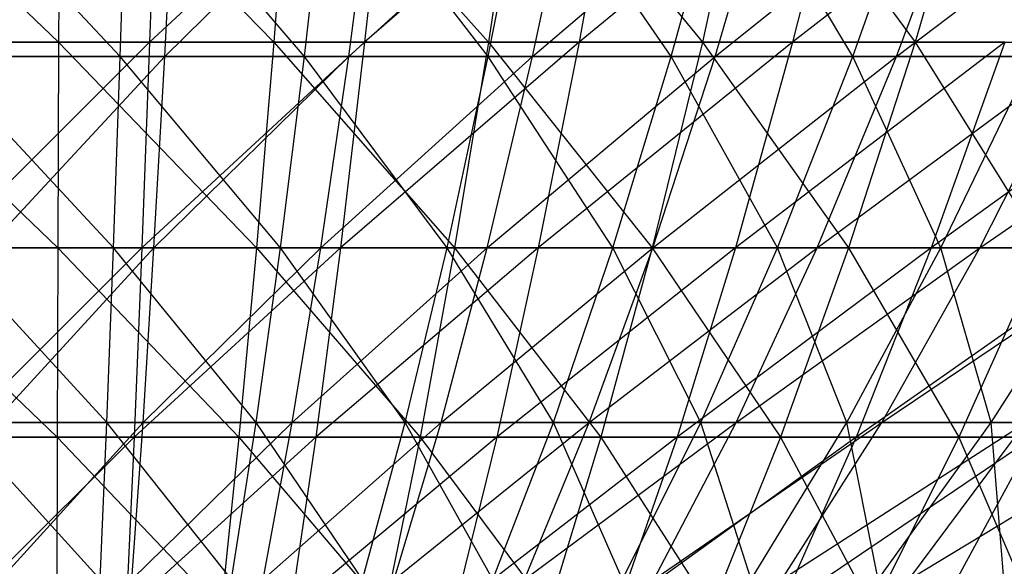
# Model space of a CAD drawing. Extents: x -125 to 125, y -143 to 0.
# Tile 107 of 256: x -0.17 to 5.4, y -138.42 to -135.33. Entities that reach past the tile are written whole.
import ezdxf

# ---------------------------------------------------------------- set-up
doc = ezdxf.new("R2010")
doc.units = 0
doc.header["$LTSCALE"] = 25.4
doc.layers.get('0').update_dxf_attribs({"linetype": 'CONTINUOUS'})

# ---------------------------------------------------------------- blocks, each defined once
blk = doc.blocks.new('NL2500027000_STL_3')
at = {"color": 0}
for p, q in [((-1.2601, -134.1971, 31.0584), (0.0468, -135.4539, 28.9074)), ((-1.2601, -134.1971, 31.0584), (0.0468, -135.4539, 28.9074)), ((0.0503, -134.1971, 31.084), (0.0468, -135.4539, 28.9074)), ((0.0503, -134.1971, 31.084), (0.0468, -135.4539, 28.9074)), ((0.0503, -134.1971, 31.084), (1.2654, -135.4539, 28.8798)), ((0.0503, -134.1971, 31.084), (1.2654, -135.4539, 28.8798)), ((0.605, -134.1971, -31.0781), (0.5627, -135.4539, -28.902)), ((0.605, -134.1971, -31.0781), (0.5627, -135.4539, -28.902)), ((1.9146, -134.1971, -31.025), (0.5627, -135.4539, -28.902)), ((1.9146, -134.1971, -31.025), (0.5627, -135.4539, -28.902)), ((1.3607, -134.1971, 31.0542), (1.2654, -135.4539, 28.8798)), ((1.3607, -134.1971, 31.0542), (1.2654, -135.4539, 28.8798)), ((1.3607, -134.1971, 31.0542), (2.4817, -135.4539, 28.8007)), ((1.3607, -134.1971, 31.0542), (2.4817, -135.4539, 28.8007)), ((1.9146, -134.1971, -31.025), (1.7806, -135.4539, -28.8526)), ((1.9146, -134.1971, -31.025), (1.7806, -135.4539, -28.8526)), ((3.2208, -134.1971, -30.9167), (1.7806, -135.4539, -28.8526)), ((3.2208, -134.1971, -30.9167), (1.7806, -135.4539, -28.8526)), ((2.6686, -134.1971, 30.9692), (2.4817, -135.4539, 28.8007)), ((2.6686, -134.1971, 30.9692), (2.4817, -135.4539, 28.8007)), ((2.6686, -134.1971, 30.9692), (3.6937, -135.4539, 28.6705)), ((2.6686, -134.1971, 30.9692), (3.6937, -135.4539, 28.6705)), ((3.2208, -134.1971, -30.9167), (2.9953, -135.4539, -28.7519)), ((3.2208, -134.1971, -30.9167), (2.9953, -135.4539, -28.7519)), ((4.5213, -134.1971, -30.7534), (2.9953, -135.4539, -28.7519)), ((4.5213, -134.1971, -30.7534), (2.9953, -135.4539, -28.7519)), ((3.9718, -134.1971, 30.8292), (3.6937, -135.4539, 28.6705)), ((3.9718, -134.1971, 30.8292), (3.6937, -135.4539, 28.6705)), ((3.9718, -134.1971, 30.8292), (4.899, -135.4539, 28.4893)), ((3.9718, -134.1971, 30.8292), (4.899, -135.4539, 28.4893)), ((4.5213, -134.1971, -30.7534), (4.2047, -135.4539, -28.6)), ((4.5213, -134.1971, -30.7534), (4.2047, -135.4539, -28.6)), ((5.8138, -134.1971, -30.5355), (4.2047, -135.4539, -28.6)), ((5.8138, -134.1971, -30.5355), (4.2047, -135.4539, -28.6)), ((5.2679, -134.1971, 30.6344), (4.899, -135.4539, 28.4893)), ((5.2679, -134.1971, 30.6344), (4.899, -135.4539, 28.4893)), ((0.3962, -135.5347, 23.9337), (-0.7077, -134.3573, 26.1266)), ((0.3962, -135.5347, 23.9337), (-0.7077, -134.3573, 26.1266)), ((0.3962, -135.5347, 23.9337), (0.4326, -134.3573, 26.1326)), ((0.3962, -135.5347, 23.9337), (0.4326, -134.3573, 26.1326)), ((1.4398, -135.5347, 23.8936), (0.4326, -134.3573, 26.1326)), ((1.4398, -135.5347, 23.8936), (0.4326, -134.3573, 26.1326)), ((0.6481, -135.5347, -23.9282), (0.7077, -134.3573, -26.1266)), ((0.6481, -135.5347, -23.9282), (0.7077, -134.3573, -26.1266)), ((0.6481, -135.5347, -23.9282), (1.8466, -134.3573, -26.0709)), ((0.6481, -135.5347, -23.9282), (1.8466, -134.3573, -26.0709)), ((1.4398, -135.5347, 23.8936), (1.5721, -134.3573, 26.0889)), ((1.4398, -135.5347, 23.8936), (1.5721, -134.3573, 26.0889)), ((2.4807, -135.5347, 23.8081), (1.5721, -134.3573, 26.0889)), ((2.4807, -135.5347, 23.8081), (1.5721, -134.3573, 26.0889)), ((1.6912, -135.5347, -23.8771), (1.8466, -134.3573, -26.0709)), ((1.6912, -135.5347, -23.8771), (1.8466, -134.3573, -26.0709)), ((1.6912, -135.5347, -23.8771), (2.9821, -134.3573, -25.9655)), ((1.6912, -135.5347, -23.8771), (2.9821, -134.3573, -25.9655)), ((2.4807, -135.5347, 23.8081), (2.7086, -134.3573, 25.9955)), ((2.4807, -135.5347, 23.8081), (2.7086, -134.3573, 25.9955)), ((3.5168, -135.5347, 23.6772), (2.7086, -134.3573, 25.9955)), ((3.5168, -135.5347, 23.6772), (2.7086, -134.3573, 25.9955)), ((2.7311, -135.5347, -23.7806), (2.9821, -134.3573, -25.9655)), ((2.7311, -135.5347, -23.7806), (2.9821, -134.3573, -25.9655)), ((2.7311, -135.5347, -23.7806), (4.1118, -134.3573, -25.8108)), ((2.7311, -135.5347, -23.7806), (4.1118, -134.3573, -25.8108)), ((3.5168, -135.5347, 23.6772), (3.8399, -134.3573, 25.8526)), ((3.5168, -135.5347, 23.6772), (3.8399, -134.3573, 25.8526)), ((3.7658, -135.5347, -23.6389), (4.1118, -134.3573, -25.8108)), ((3.7658, -135.5347, -23.6389), (4.1118, -134.3573, -25.8108)), ((3.7658, -135.5347, -23.6389), (5.2338, -134.3573, -25.6068)), ((3.7658, -135.5347, -23.6389), (5.2338, -134.3573, -25.6068)), ((4.5463, -135.5347, 23.5013), (3.8399, -134.3573, 25.8526)), ((4.5463, -135.5347, 23.5013), (3.8399, -134.3573, 25.8526)), ((4.5463, -135.5347, 23.5013), (4.9639, -134.3573, 25.6605)), ((4.5463, -135.5347, 23.5013), (4.9639, -134.3573, 25.6605)), ((4.7934, -135.5347, -23.4521), (5.2338, -134.3573, -25.6068)), ((4.7934, -135.5347, -23.4521), (5.2338, -134.3573, -25.6068)), ((4.7934, -135.5347, -23.4521), (6.3457, -134.3573, -25.3542)), ((4.7934, -135.5347, -23.4521), (6.3457, -134.3573, -25.3542)), ((-1.1719, -135.4539, 28.8837), (0.0468, -135.4539, 28.9074)), ((-1.1719, -135.4539, 28.8837), (0.0468, -135.4539, 28.9074)), ((-1.1719, -135.4539, 28.8837), (0.0432, -136.6184, 26.6802)), ((-1.1719, -135.4539, 28.8837), (0.0432, -136.6184, 26.6802)), ((0.5627, -135.4539, -28.902), (-0.6562, -135.4539, -28.9)), ((0.5627, -135.4539, -28.902), (-0.6562, -135.4539, -28.9)), ((0.5627, -135.4539, -28.902), (-0.6057, -136.6184, -26.6733)), ((0.5627, -135.4539, -28.902), (-0.6057, -136.6184, -26.6733)), ((0.0468, -135.4539, 28.9074), (0.0432, -136.6184, 26.6802)), ((0.0468, -135.4539, 28.9074), (0.0432, -136.6184, 26.6802)), ((0.0468, -135.4539, 28.9074), (1.2654, -135.4539, 28.8798)), ((0.0468, -135.4539, 28.9074), (1.2654, -135.4539, 28.8798)), ((0.0468, -135.4539, 28.9074), (1.1679, -136.6184, 26.6546)), ((0.0468, -135.4539, 28.9074), (1.1679, -136.6184, 26.6546)), ((0.5627, -135.4539, -28.902), (0.5193, -136.6184, -26.6752)), ((0.5627, -135.4539, -28.902), (0.5193, -136.6184, -26.6752)), ((1.7806, -135.4539, -28.8526), (0.5193, -136.6184, -26.6752)), ((1.7806, -135.4539, -28.8526), (0.5193, -136.6184, -26.6752)), ((1.7806, -135.4539, -28.8526), (0.5627, -135.4539, -28.902)), ((1.7806, -135.4539, -28.8526), (0.5627, -135.4539, -28.902)), ((1.2654, -135.4539, 28.8798), (1.1679, -136.6184, 26.6546)), ((1.2654, -135.4539, 28.8798), (1.1679, -136.6184, 26.6546)), ((1.2654, -135.4539, 28.8798), (2.4817, -135.4539, 28.8007)), ((1.2654, -135.4539, 28.8798), (2.4817, -135.4539, 28.8007)), ((1.2654, -135.4539, 28.8798), (2.2905, -136.6184, 26.5817)), ((1.2654, -135.4539, 28.8798), (2.2905, -136.6184, 26.5817)), ((1.7806, -135.4539, -28.8526), (1.6434, -136.6184, -26.6296)), ((1.7806, -135.4539, -28.8526), (1.6434, -136.6184, -26.6296)), ((2.9953, -135.4539, -28.7519), (1.6434, -136.6184, -26.6296)), ((2.9953, -135.4539, -28.7519), (1.6434, -136.6184, -26.6296)), ((2.9953, -135.4539, -28.7519), (1.7806, -135.4539, -28.8526)), ((2.9953, -135.4539, -28.7519), (1.7806, -135.4539, -28.8526)), ((2.4817, -135.4539, 28.8007), (2.2905, -136.6184, 26.5817)), ((2.4817, -135.4539, 28.8007), (2.2905, -136.6184, 26.5817)), ((2.4817, -135.4539, 28.8007), (3.6937, -135.4539, 28.6705)), ((2.4817, -135.4539, 28.8007), (3.6937, -135.4539, 28.6705)), ((2.4817, -135.4539, 28.8007), (3.4091, -136.6184, 26.4615)), ((2.4817, -135.4539, 28.8007), (3.4091, -136.6184, 26.4615)), ((2.9953, -135.4539, -28.7519), (2.7645, -136.6184, -26.5366)), ((2.9953, -135.4539, -28.7519), (2.7645, -136.6184, -26.5366)), ((4.2047, -135.4539, -28.6), (2.7645, -136.6184, -26.5366)), ((4.2047, -135.4539, -28.6), (2.7645, -136.6184, -26.5366)), ((4.2047, -135.4539, -28.6), (2.9953, -135.4539, -28.7519)), ((4.2047, -135.4539, -28.6), (2.9953, -135.4539, -28.7519)), ((3.6937, -135.4539, 28.6705), (3.4091, -136.6184, 26.4615)), ((3.6937, -135.4539, 28.6705), (3.4091, -136.6184, 26.4615)), ((3.6937, -135.4539, 28.6705), (4.899, -135.4539, 28.4893)), ((3.6937, -135.4539, 28.6705), (4.899, -135.4539, 28.4893)), ((3.6937, -135.4539, 28.6705), (4.5216, -136.6184, 26.2943)), ((3.6937, -135.4539, 28.6705), (4.5216, -136.6184, 26.2943)), ((4.2047, -135.4539, -28.6), (3.8808, -136.6184, -26.3965)), ((4.2047, -135.4539, -28.6), (3.8808, -136.6184, -26.3965)), ((5.4067, -135.4539, -28.3974), (3.8808, -136.6184, -26.3965)), ((5.4067, -135.4539, -28.3974), (3.8808, -136.6184, -26.3965)), ((5.4067, -135.4539, -28.3974), (4.2047, -135.4539, -28.6)), ((5.4067, -135.4539, -28.3974), (4.2047, -135.4539, -28.6)), ((4.899, -135.4539, 28.4893), (4.5216, -136.6184, 26.2943)), ((4.899, -135.4539, 28.4893), (4.5216, -136.6184, 26.2943)), ((4.899, -135.4539, 28.4893), (6.0957, -135.4539, 28.2575)), ((4.899, -135.4539, 28.4893), (6.0957, -135.4539, 28.2575)), ((4.899, -135.4539, 28.4893), (5.626, -136.6184, 26.0803)), ((4.899, -135.4539, 28.4893), (5.626, -136.6184, 26.0803)), ((5.4067, -135.4539, -28.3974), (4.9901, -136.6184, -26.2094)), ((5.4067, -135.4539, -28.3974), (4.9901, -136.6184, -26.2094)), ((6.599, -135.4539, -28.1442), (4.9901, -136.6184, -26.2094)), ((6.599, -135.4539, -28.1442), (4.9901, -136.6184, -26.2094)), ((0.3962, -135.5347, 23.9337), (-0.6481, -135.5347, 23.9282)), ((0.3962, -135.5347, 23.9337), (-0.6481, -135.5347, 23.9282)), ((0.359, -136.6182, 21.6869), (-0.6481, -135.5347, 23.9282)), ((0.359, -136.6182, 21.6869), (-0.6481, -135.5347, 23.9282)), ((-0.3962, -135.5347, -23.9337), (0.6481, -135.5347, -23.9282)), ((-0.3962, -135.5347, -23.9337), (0.6481, -135.5347, -23.9282)), ((-0.359, -136.6182, -21.6869), (0.6481, -135.5347, -23.9282)), ((-0.359, -136.6182, -21.6869), (0.6481, -135.5347, -23.9282)), ((0.359, -136.6182, 21.6869), (0.3962, -135.5347, 23.9337)), ((0.359, -136.6182, 21.6869), (0.3962, -135.5347, 23.9337)), ((1.4398, -135.5347, 23.8936), (0.3962, -135.5347, 23.9337)), ((1.4398, -135.5347, 23.8936), (0.3962, -135.5347, 23.9337)), ((1.3047, -136.6182, 21.6506), (0.3962, -135.5347, 23.9337)), ((1.3047, -136.6182, 21.6506), (0.3962, -135.5347, 23.9337)), ((0.5873, -136.6182, -21.6819), (0.6481, -135.5347, -23.9282)), ((0.5873, -136.6182, -21.6819), (0.6481, -135.5347, -23.9282)), ((0.5873, -136.6182, -21.6819), (1.6912, -135.5347, -23.8771)), ((0.5873, -136.6182, -21.6819), (1.6912, -135.5347, -23.8771)), ((0.6481, -135.5347, -23.9282), (1.6912, -135.5347, -23.8771)), ((0.6481, -135.5347, -23.9282), (1.6912, -135.5347, -23.8771)), ((1.3047, -136.6182, 21.6506), (1.4398, -135.5347, 23.8936)), ((1.3047, -136.6182, 21.6506), (1.4398, -135.5347, 23.8936)), ((2.4807, -135.5347, 23.8081), (1.4398, -135.5347, 23.8936)), ((2.4807, -135.5347, 23.8081), (1.4398, -135.5347, 23.8936)), ((2.2478, -136.6182, 21.5731), (1.4398, -135.5347, 23.8936)), ((2.2478, -136.6182, 21.5731), (1.4398, -135.5347, 23.8936)), ((1.5325, -136.6182, -21.6357), (1.6912, -135.5347, -23.8771)), ((1.5325, -136.6182, -21.6357), (1.6912, -135.5347, -23.8771)), ((1.5325, -136.6182, -21.6357), (2.7311, -135.5347, -23.7806)), ((1.5325, -136.6182, -21.6357), (2.7311, -135.5347, -23.7806)), ((1.6912, -135.5347, -23.8771), (2.7311, -135.5347, -23.7806)), ((1.6912, -135.5347, -23.8771), (2.7311, -135.5347, -23.7806)), ((2.2478, -136.6182, 21.5731), (2.4807, -135.5347, 23.8081)), ((2.2478, -136.6182, 21.5731), (2.4807, -135.5347, 23.8081)), ((2.4747, -136.6182, -21.5482), (2.7311, -135.5347, -23.7806)), ((2.4747, -136.6182, -21.5482), (2.7311, -135.5347, -23.7806)), ((2.4747, -136.6182, -21.5482), (3.7658, -135.5347, -23.6389)), ((2.4747, -136.6182, -21.5482), (3.7658, -135.5347, -23.6389)), ((3.5168, -135.5347, 23.6772), (2.4807, -135.5347, 23.8081)), ((3.5168, -135.5347, 23.6772), (2.4807, -135.5347, 23.8081)), ((3.1867, -136.6182, 21.4545), (2.4807, -135.5347, 23.8081)), ((3.1867, -136.6182, 21.4545), (2.4807, -135.5347, 23.8081)), ((2.7311, -135.5347, -23.7806), (3.7658, -135.5347, -23.6389)), ((2.7311, -135.5347, -23.7806), (3.7658, -135.5347, -23.6389)), ((3.1867, -136.6182, 21.4545), (3.5168, -135.5347, 23.6772)), ((3.1867, -136.6182, 21.4545), (3.5168, -135.5347, 23.6772)), ((3.4123, -136.6182, -21.4198), (3.7658, -135.5347, -23.6389)), ((3.4123, -136.6182, -21.4198), (3.7658, -135.5347, -23.6389)), ((3.4123, -136.6182, -21.4198), (4.7934, -135.5347, -23.4521)), ((3.4123, -136.6182, -21.4198), (4.7934, -135.5347, -23.4521)), ((4.5463, -135.5347, 23.5013), (3.5168, -135.5347, 23.6772)), ((4.5463, -135.5347, 23.5013), (3.5168, -135.5347, 23.6772)), ((4.1195, -136.6182, 21.2951), (3.5168, -135.5347, 23.6772)), ((4.1195, -136.6182, 21.2951), (3.5168, -135.5347, 23.6772)), ((3.7658, -135.5347, -23.6389), (4.7934, -135.5347, -23.4521)), ((3.7658, -135.5347, -23.6389), (4.7934, -135.5347, -23.4521)), ((4.1195, -136.6182, 21.2951), (4.5463, -135.5347, 23.5013)), ((4.1195, -136.6182, 21.2951), (4.5463, -135.5347, 23.5013)), ((4.3434, -136.6182, -21.2505), (4.7934, -135.5347, -23.4521)), ((4.3434, -136.6182, -21.2505), (4.7934, -135.5347, -23.4521)), ((4.3434, -136.6182, -21.2505), (5.8118, -135.5347, -23.2207)), ((4.3434, -136.6182, -21.2505), (5.8118, -135.5347, -23.2207)), ((5.567, -135.5347, 23.2806), (4.5463, -135.5347, 23.5013)), ((5.567, -135.5347, 23.2806), (4.5463, -135.5347, 23.5013)), ((5.0444, -136.6182, 21.0951), (4.5463, -135.5347, 23.5013)), ((5.0444, -136.6182, 21.0951), (4.5463, -135.5347, 23.5013)), ((4.7934, -135.5347, -23.4521), (5.8118, -135.5347, -23.2207)), ((4.7934, -135.5347, -23.4521), (5.8118, -135.5347, -23.2207)), ((5.0444, -136.6182, 21.0951), (5.567, -135.5347, 23.2806)), ((5.0444, -136.6182, 21.0951), (5.567, -135.5347, 23.2806)), ((5.2662, -136.6182, -21.0409), (5.8118, -135.5347, -23.2207)), ((5.2662, -136.6182, -21.0409), (5.8118, -135.5347, -23.2207)), ((5.2662, -136.6182, -21.0409), (6.8191, -135.5347, -22.9451)), ((5.2662, -136.6182, -21.0409), (6.8191, -135.5347, -22.9451)), ((-1.0816, -136.6184, 26.6583), (0.0432, -136.6184, 26.6802)), ((-1.0816, -136.6184, 26.6583), (0.0432, -136.6184, 26.6802)), ((-1.0816, -136.6184, 26.6583), (0.0395, -137.6886, 24.4061)), ((-1.0816, -136.6184, 26.6583), (0.0395, -137.6886, 24.4061)), ((0.5193, -136.6184, -26.6752), (-0.6057, -136.6184, -26.6733)), ((0.5193, -136.6184, -26.6752), (-0.6057, -136.6184, -26.6733)), ((0.359, -136.6182, 21.6869), (-0.5873, -136.6182, 21.6819)), ((0.359, -136.6182, 21.6869), (-0.5873, -136.6182, 21.6819)), ((0.3211, -137.6057, 19.3963), (-0.5873, -136.6182, 21.6819)), ((0.3211, -137.6057, 19.3963), (-0.5873, -136.6182, 21.6819)), ((0.5193, -136.6184, -26.6752), (-0.5541, -137.6886, -24.3999)), ((0.5193, -136.6184, -26.6752), (-0.5541, -137.6886, -24.3999)), ((-0.359, -136.6182, -21.6869), (0.5873, -136.6182, -21.6819)), ((-0.359, -136.6182, -21.6869), (0.5873, -136.6182, -21.6819)), ((-0.3211, -137.6057, -19.3963), (0.5873, -136.6182, -21.6819)), ((-0.3211, -137.6057, -19.3963), (0.5873, -136.6182, -21.6819)), ((0.0432, -136.6184, 26.6802), (0.0395, -137.6886, 24.4061)), ((0.0432, -136.6184, 26.6802), (0.0395, -137.6886, 24.4061)), ((0.0432, -136.6184, 26.6802), (1.1679, -136.6184, 26.6546)), ((0.0432, -136.6184, 26.6802), (1.1679, -136.6184, 26.6546)), ((0.0432, -136.6184, 26.6802), (1.0684, -137.6886, 24.3828)), ((0.0432, -136.6184, 26.6802), (1.0684, -137.6886, 24.3828)), ((0.3211, -137.6057, 19.3963), (0.359, -136.6182, 21.6869)), ((0.3211, -137.6057, 19.3963), (0.359, -136.6182, 21.6869)), ((1.3047, -136.6182, 21.6506), (0.359, -136.6182, 21.6869)), ((1.3047, -136.6182, 21.6506), (0.359, -136.6182, 21.6869)), ((1.1669, -137.6057, 19.3639), (0.359, -136.6182, 21.6869)), ((1.1669, -137.6057, 19.3639), (0.359, -136.6182, 21.6869)), ((0.5193, -136.6184, -26.6752), (0.475, -137.6886, -24.4015)), ((0.5193, -136.6184, -26.6752), (0.475, -137.6886, -24.4015)), ((1.6434, -136.6184, -26.6296), (0.475, -137.6886, -24.4015)), ((1.6434, -136.6184, -26.6296), (0.475, -137.6886, -24.4015)), ((1.6434, -136.6184, -26.6296), (0.5193, -136.6184, -26.6752)), ((1.6434, -136.6184, -26.6296), (0.5193, -136.6184, -26.6752)), ((0.5252, -137.6057, -19.3919), (0.5873, -136.6182, -21.6819)), ((0.5252, -137.6057, -19.3919), (0.5873, -136.6182, -21.6819)), ((0.5252, -137.6057, -19.3919), (1.5325, -136.6182, -21.6357)), ((0.5252, -137.6057, -19.3919), (1.5325, -136.6182, -21.6357)), ((0.5873, -136.6182, -21.6819), (1.5325, -136.6182, -21.6357)), ((0.5873, -136.6182, -21.6819), (1.5325, -136.6182, -21.6357)), ((1.1679, -136.6184, 26.6546), (1.0684, -137.6886, 24.3828)), ((1.1679, -136.6184, 26.6546), (1.0684, -137.6886, 24.3828)), ((1.1669, -137.6057, 19.3639), (1.3047, -136.6182, 21.6506)), ((1.1669, -137.6057, 19.3639), (1.3047, -136.6182, 21.6506)), ((1.1679, -136.6184, 26.6546), (2.2905, -136.6184, 26.5817)), ((1.1679, -136.6184, 26.6546), (2.2905, -136.6184, 26.5817)), ((1.1679, -136.6184, 26.6546), (2.0953, -137.6886, 24.316)), ((1.1679, -136.6184, 26.6546), (2.0953, -137.6886, 24.316)), ((2.2478, -136.6182, 21.5731), (1.3047, -136.6182, 21.6506)), ((2.2478, -136.6182, 21.5731), (1.3047, -136.6182, 21.6506)), ((2.0104, -137.6057, 19.2946), (1.3047, -136.6182, 21.6506)), ((2.0104, -137.6057, 19.2946), (1.3047, -136.6182, 21.6506)), ((1.3706, -137.6057, -19.3505), (1.5325, -136.6182, -21.6357)), ((1.3706, -137.6057, -19.3505), (1.5325, -136.6182, -21.6357)), ((1.3706, -137.6057, -19.3505), (2.4747, -136.6182, -21.5482)), ((1.3706, -137.6057, -19.3505), (2.4747, -136.6182, -21.5482)), ((1.6434, -136.6184, -26.6296), (1.5033, -137.6886, -24.3598)), ((1.6434, -136.6184, -26.6296), (1.5033, -137.6886, -24.3598)), ((2.7645, -136.6184, -26.5366), (1.5033, -137.6886, -24.3598)), ((2.7645, -136.6184, -26.5366), (1.5033, -137.6886, -24.3598)), ((1.5325, -136.6182, -21.6357), (2.4747, -136.6182, -21.5482)), ((1.5325, -136.6182, -21.6357), (2.4747, -136.6182, -21.5482)), ((2.7645, -136.6184, -26.5366), (1.6434, -136.6184, -26.6296)), ((2.7645, -136.6184, -26.5366), (1.6434, -136.6184, -26.6296)), ((2.0104, -137.6057, 19.2946), (2.2478, -136.6182, 21.5731)), ((2.0104, -137.6057, 19.2946), (2.2478, -136.6182, 21.5731)), ((2.2905, -136.6184, 26.5817), (2.0953, -137.6886, 24.316)), ((2.2905, -136.6184, 26.5817), (2.0953, -137.6886, 24.316)), ((2.2134, -137.6057, -19.2723), (2.4747, -136.6182, -21.5482)), ((2.2134, -137.6057, -19.2723), (2.4747, -136.6182, -21.5482)), ((2.2134, -137.6057, -19.2723), (3.4123, -136.6182, -21.4198)), ((2.2134, -137.6057, -19.2723), (3.4123, -136.6182, -21.4198)), ((3.1867, -136.6182, 21.4545), (2.2478, -136.6182, 21.5731)), ((3.1867, -136.6182, 21.4545), (2.2478, -136.6182, 21.5731)), ((2.8501, -137.6057, 19.1885), (2.2478, -136.6182, 21.5731)), ((2.8501, -137.6057, 19.1885), (2.2478, -136.6182, 21.5731)), ((2.2905, -136.6184, 26.5817), (3.4091, -136.6184, 26.4615)), ((2.2905, -136.6184, 26.5817), (3.4091, -136.6184, 26.4615)), ((2.2905, -136.6184, 26.5817), (3.1185, -137.6886, 24.2061)), ((2.2905, -136.6184, 26.5817), (3.1185, -137.6886, 24.2061)), ((2.4747, -136.6182, -21.5482), (3.4123, -136.6182, -21.4198)), ((2.4747, -136.6182, -21.5482), (3.4123, -136.6182, -21.4198)), ((2.7645, -136.6184, -26.5366), (2.5289, -137.6886, -24.2748)), ((2.7645, -136.6184, -26.5366), (2.5289, -137.6886, -24.2748)), ((3.8808, -136.6184, -26.3965), (2.5289, -137.6886, -24.2748)), ((3.8808, -136.6184, -26.3965), (2.5289, -137.6886, -24.2748)), ((3.8808, -136.6184, -26.3965), (2.7645, -136.6184, -26.5366)), ((3.8808, -136.6184, -26.3965), (2.7645, -136.6184, -26.5366)), ((2.8501, -137.6057, 19.1885), (3.1867, -136.6182, 21.4545)), ((2.8501, -137.6057, 19.1885), (3.1867, -136.6182, 21.4545)), ((3.0519, -137.6057, -19.1574), (3.4123, -136.6182, -21.4198)), ((3.0519, -137.6057, -19.1574), (3.4123, -136.6182, -21.4198)), ((3.0519, -137.6057, -19.1574), (4.3434, -136.6182, -21.2505)), ((3.0519, -137.6057, -19.1574), (4.3434, -136.6182, -21.2505)), ((3.4091, -136.6184, 26.4615), (3.1185, -137.6886, 24.2061)), ((3.4091, -136.6184, 26.4615), (3.1185, -137.6886, 24.2061)), ((4.1195, -136.6182, 21.2951), (3.1867, -136.6182, 21.4545)), ((4.1195, -136.6182, 21.2951), (3.1867, -136.6182, 21.4545)), ((3.6844, -137.6057, 19.0459), (3.1867, -136.6182, 21.4545)), ((3.6844, -137.6057, 19.0459), (3.1867, -136.6182, 21.4545)), ((3.4091, -136.6184, 26.4615), (4.5216, -136.6184, 26.2943)), ((3.4091, -136.6184, 26.4615), (4.5216, -136.6184, 26.2943)), ((3.4091, -136.6184, 26.4615), (4.1362, -137.6886, 24.0531)), ((3.4091, -136.6184, 26.4615), (4.1362, -137.6886, 24.0531)), ((3.4123, -136.6182, -21.4198), (4.3434, -136.6182, -21.2505)), ((3.4123, -136.6182, -21.4198), (4.3434, -136.6182, -21.2505)), ((3.8808, -136.6184, -26.3965), (3.55, -137.6886, -24.1466)), ((3.8808, -136.6184, -26.3965), (3.55, -137.6886, -24.1466)), ((4.9901, -136.6184, -26.2094), (3.55, -137.6886, -24.1466)), ((4.9901, -136.6184, -26.2094), (3.55, -137.6886, -24.1466)), ((3.6844, -137.6057, 19.0459), (4.1195, -136.6182, 21.2951)), ((3.6844, -137.6057, 19.0459), (4.1195, -136.6182, 21.2951)), ((4.9901, -136.6184, -26.2094), (3.8808, -136.6184, -26.3965)), ((4.9901, -136.6184, -26.2094), (3.8808, -136.6184, -26.3965)), ((3.8846, -137.6057, -19.0061), (4.3434, -136.6182, -21.2505)), ((3.8846, -137.6057, -19.0061), (4.3434, -136.6182, -21.2505)), ((3.8846, -137.6057, -19.0061), (5.2662, -136.6182, -21.0409)), ((3.8846, -137.6057, -19.0061), (5.2662, -136.6182, -21.0409)), ((5.0444, -136.6182, 21.0951), (4.1195, -136.6182, 21.2951)), ((5.0444, -136.6182, 21.0951), (4.1195, -136.6182, 21.2951)), ((4.5116, -137.6057, 18.8671), (4.1195, -136.6182, 21.2951)), ((4.5116, -137.6057, 18.8671), (4.1195, -136.6182, 21.2951)), ((4.5216, -136.6184, 26.2943), (4.1362, -137.6886, 24.0531)), ((4.5216, -136.6184, 26.2943), (4.1362, -137.6886, 24.0531)), ((4.3434, -136.6182, -21.2505), (5.2662, -136.6182, -21.0409)), ((4.3434, -136.6182, -21.2505), (5.2662, -136.6182, -21.0409)), ((4.5116, -137.6057, 18.8671), (5.0444, -136.6182, 21.0951)), ((4.5116, -137.6057, 18.8671), (5.0444, -136.6182, 21.0951)), ((4.5216, -136.6184, 26.2943), (5.626, -136.6184, 26.0803)), ((4.5216, -136.6184, 26.2943), (5.626, -136.6184, 26.0803)), ((4.5216, -136.6184, 26.2943), (5.1465, -137.6886, 23.8574)), ((4.5216, -136.6184, 26.2943), (5.1465, -137.6886, 23.8574)), ((4.9901, -136.6184, -26.2094), (4.5648, -137.6886, -23.9755)), ((4.9901, -136.6184, -26.2094), (4.5648, -137.6886, -23.9755)), ((6.0906, -136.6184, -25.9757), (4.5648, -137.6886, -23.9755)), ((6.0906, -136.6184, -25.9757), (4.5648, -137.6886, -23.9755)), ((4.71, -137.6057, -18.8185), (5.2662, -136.6182, -21.0409)), ((4.71, -137.6057, -18.8185), (5.2662, -136.6182, -21.0409)), ((4.71, -137.6057, -18.8185), (6.179, -136.6182, -20.7911)), ((4.71, -137.6057, -18.8185), (6.179, -136.6182, -20.7911)), ((6.0906, -136.6184, -25.9757), (4.9901, -136.6184, -26.2094)), ((6.0906, -136.6184, -25.9757), (4.9901, -136.6184, -26.2094)), ((5.9598, -136.6182, 20.855), (5.0444, -136.6182, 21.0951)), ((5.9598, -136.6182, 20.855), (5.0444, -136.6182, 21.0951)), ((5.3303, -137.6057, 18.6523), (5.0444, -136.6182, 21.0951)), ((5.3303, -137.6057, 18.6523), (5.0444, -136.6182, 21.0951)), ((5.626, -136.6184, 26.0803), (5.1465, -137.6886, 23.8574)), ((5.626, -136.6184, 26.0803), (5.1465, -137.6886, 23.8574)), ((5.2662, -136.6182, -21.0409), (6.179, -136.6182, -20.7911)), ((5.2662, -136.6182, -21.0409), (6.179, -136.6182, -20.7911)), ((5.3303, -137.6057, 18.6523), (5.9598, -136.6182, 20.855)), ((5.3303, -137.6057, 18.6523), (5.9598, -136.6182, 20.855)), ((0.3211, -137.6057, 19.3963), (-0.5252, -137.6057, 19.3919)), ((0.3211, -137.6057, 19.3963), (-0.5252, -137.6057, 19.3919)), ((0.2825, -138.4955, 17.0661), (-0.5252, -137.6057, 19.3919)), ((0.2825, -138.4955, 17.0661), (-0.5252, -137.6057, 19.3919)), ((-0.3211, -137.6057, -19.3963), (0.5252, -137.6057, -19.3919)), ((-0.3211, -137.6057, -19.3963), (0.5252, -137.6057, -19.3919)), ((-0.2825, -138.4955, -17.0661), (0.5252, -137.6057, -19.3919)), ((-0.2825, -138.4955, -17.0661), (0.5252, -137.6057, -19.3919)), ((0.2825, -138.4955, 17.0661), (0.3211, -137.6057, 19.3963)), ((0.2825, -138.4955, 17.0661), (0.3211, -137.6057, 19.3963)), ((1.1669, -137.6057, 19.3639), (0.3211, -137.6057, 19.3963)), ((1.1669, -137.6057, 19.3639), (0.3211, -137.6057, 19.3963)), ((1.0267, -138.4955, 17.0375), (0.3211, -137.6057, 19.3963)), ((1.0267, -138.4955, 17.0375), (0.3211, -137.6057, 19.3963)), ((0.4621, -138.4955, -17.0622), (0.5252, -137.6057, -19.3919)), ((0.4621, -138.4955, -17.0622), (0.5252, -137.6057, -19.3919)), ((0.4621, -138.4955, -17.0622), (1.3706, -137.6057, -19.3505)), ((0.4621, -138.4955, -17.0622), (1.3706, -137.6057, -19.3505)), ((0.5252, -137.6057, -19.3919), (1.3706, -137.6057, -19.3505)), ((0.5252, -137.6057, -19.3919), (1.3706, -137.6057, -19.3505)), ((1.0267, -138.4955, 17.0375), (1.1669, -137.6057, 19.3639)), ((1.0267, -138.4955, 17.0375), (1.1669, -137.6057, 19.3639)), ((2.0104, -137.6057, 19.2946), (1.1669, -137.6057, 19.3639)), ((2.0104, -137.6057, 19.2946), (1.1669, -137.6057, 19.3639)), ((1.7689, -138.4955, 16.9765), (1.1669, -137.6057, 19.3639)), ((1.7689, -138.4955, 16.9765), (1.1669, -137.6057, 19.3639)), ((1.2059, -138.4955, -17.0258), (1.3706, -137.6057, -19.3505)), ((1.2059, -138.4955, -17.0258), (1.3706, -137.6057, -19.3505)), ((1.2059, -138.4955, -17.0258), (2.2134, -137.6057, -19.2723)), ((1.2059, -138.4955, -17.0258), (2.2134, -137.6057, -19.2723)), ((1.3706, -137.6057, -19.3505), (2.2134, -137.6057, -19.2723)), ((1.3706, -137.6057, -19.3505), (2.2134, -137.6057, -19.2723)), ((1.7689, -138.4955, 16.9765), (2.0104, -137.6057, 19.2946)), ((1.7689, -138.4955, 16.9765), (2.0104, -137.6057, 19.2946)), ((1.9475, -138.4955, -16.957), (2.2134, -137.6057, -19.2723)), ((1.9475, -138.4955, -16.957), (2.2134, -137.6057, -19.2723)), ((1.9475, -138.4955, -16.957), (3.0519, -137.6057, -19.1574)), ((1.9475, -138.4955, -16.957), (3.0519, -137.6057, -19.1574)), ((2.8501, -137.6057, 19.1885), (2.0104, -137.6057, 19.2946)), ((2.8501, -137.6057, 19.1885), (2.0104, -137.6057, 19.2946)), ((2.5077, -138.4955, 16.8832), (2.0104, -137.6057, 19.2946)), ((2.5077, -138.4955, 16.8832), (2.0104, -137.6057, 19.2946)), ((2.2134, -137.6057, -19.2723), (3.0519, -137.6057, -19.1574)), ((2.2134, -137.6057, -19.2723), (3.0519, -137.6057, -19.1574)), ((2.5077, -138.4955, 16.8832), (2.8501, -137.6057, 19.1885)), ((2.5077, -138.4955, 16.8832), (2.8501, -137.6057, 19.1885)), ((2.6853, -138.4955, -16.8559), (3.0519, -137.6057, -19.1574)), ((2.6853, -138.4955, -16.8559), (3.0519, -137.6057, -19.1574)), ((2.6853, -138.4955, -16.8559), (3.8846, -137.6057, -19.0061)), ((2.6853, -138.4955, -16.8559), (3.8846, -137.6057, -19.0061)), ((3.6844, -137.6057, 19.0459), (2.8501, -137.6057, 19.1885)), ((3.6844, -137.6057, 19.0459), (2.8501, -137.6057, 19.1885)), ((3.2417, -138.4955, 16.7578), (2.8501, -137.6057, 19.1885)), ((3.2417, -138.4955, 16.7578), (2.8501, -137.6057, 19.1885)), ((3.0519, -137.6057, -19.1574), (3.8846, -137.6057, -19.0061)), ((3.0519, -137.6057, -19.1574), (3.8846, -137.6057, -19.0061)), ((3.2417, -138.4955, 16.7578), (3.6844, -137.6057, 19.0459)), ((3.2417, -138.4955, 16.7578), (3.6844, -137.6057, 19.0459)), ((3.4179, -138.4955, -16.7227), (3.8846, -137.6057, -19.0061)), ((3.4179, -138.4955, -16.7227), (3.8846, -137.6057, -19.0061)), ((3.4179, -138.4955, -16.7227), (4.71, -137.6057, -18.8185)), ((3.4179, -138.4955, -16.7227), (4.71, -137.6057, -18.8185)), ((4.5116, -137.6057, 18.8671), (3.6844, -137.6057, 19.0459)), ((4.5116, -137.6057, 18.8671), (3.6844, -137.6057, 19.0459)), ((3.9696, -138.4955, 16.6004), (3.6844, -137.6057, 19.0459)), ((3.9696, -138.4955, 16.6004), (3.6844, -137.6057, 19.0459)), ((3.8846, -137.6057, -19.0061), (4.71, -137.6057, -18.8185)), ((3.8846, -137.6057, -19.0061), (4.71, -137.6057, -18.8185)), ((3.9696, -138.4955, 16.6004), (4.5116, -137.6057, 18.8671)), ((3.9696, -138.4955, 16.6004), (4.5116, -137.6057, 18.8671)), ((4.1441, -138.4955, -16.5577), (4.71, -137.6057, -18.8185)), ((4.1441, -138.4955, -16.5577), (4.71, -137.6057, -18.8185)), ((4.1441, -138.4955, -16.5577), (5.5263, -137.6057, -18.5952)), ((4.1441, -138.4955, -16.5577), (5.5263, -137.6057, -18.5952)), ((5.3303, -137.6057, 18.6523), (4.5116, -137.6057, 18.8671)), ((5.3303, -137.6057, 18.6523), (4.5116, -137.6057, 18.8671)), ((4.6899, -138.4955, 16.4115), (4.5116, -137.6057, 18.8671)), ((4.6899, -138.4955, 16.4115), (4.5116, -137.6057, 18.8671)), ((4.6899, -138.4955, 16.4115), (5.3303, -137.6057, 18.6523)), ((4.6899, -138.4955, 16.4115), (5.3303, -137.6057, 18.6523)), ((4.71, -137.6057, -18.8185), (5.5263, -137.6057, -18.5952)), ((4.71, -137.6057, -18.8185), (5.5263, -137.6057, -18.5952)), ((4.8624, -138.4955, -16.3612), (5.5263, -137.6057, -18.5952)), ((4.8624, -138.4955, -16.3612), (5.5263, -137.6057, -18.5952)), ((4.8624, -138.4955, -16.3612), (6.3322, -137.6057, -18.3364)), ((4.8624, -138.4955, -16.3612), (6.3322, -137.6057, -18.3364)), ((6.1388, -137.6057, 18.4021), (5.3303, -137.6057, 18.6523)), ((6.1388, -137.6057, 18.4021), (5.3303, -137.6057, 18.6523)), ((5.4013, -138.4955, 16.1913), (5.3303, -137.6057, 18.6523)), ((5.4013, -138.4955, 16.1913), (5.3303, -137.6057, 18.6523)), ((-0.9894, -137.6886, 24.3861), (0.0395, -137.6886, 24.4061)), ((-0.9894, -137.6886, 24.3861), (0.0395, -137.6886, 24.4061)), ((0.475, -137.6886, -24.4015), (-0.5541, -137.6886, -24.3999)), ((0.475, -137.6886, -24.4015), (-0.5541, -137.6886, -24.3999)), ((0.475, -137.6886, -24.4015), (-0.5015, -138.6626, -22.0836)), ((0.475, -137.6886, -24.4015), (-0.5015, -138.6626, -22.0836)), ((0.0395, -137.6886, 24.4061), (0.0358, -138.6626, 22.0892)), ((0.0395, -137.6886, 24.4061), (0.0358, -138.6626, 22.0892)), ((0.0395, -137.6886, 24.4061), (1.0684, -137.6886, 24.3828)), ((0.0395, -137.6886, 24.4061), (1.0684, -137.6886, 24.3828)), ((0.0395, -137.6886, 24.4061), (0.9669, -138.6626, 22.0681)), ((0.0395, -137.6886, 24.4061), (0.9669, -138.6626, 22.0681)), ((0.475, -137.6886, -24.4015), (0.43, -138.6626, -22.0851)), ((0.475, -137.6886, -24.4015), (0.43, -138.6626, -22.0851)), ((1.5033, -137.6886, -24.3598), (0.43, -138.6626, -22.0851)), ((1.5033, -137.6886, -24.3598), (0.43, -138.6626, -22.0851)), ((1.5033, -137.6886, -24.3598), (0.475, -137.6886, -24.4015)), ((1.5033, -137.6886, -24.3598), (0.475, -137.6886, -24.4015)), ((1.0684, -137.6886, 24.3828), (0.9669, -138.6626, 22.0681)), ((1.0684, -137.6886, 24.3828), (0.9669, -138.6626, 22.0681)), ((1.0684, -137.6886, 24.3828), (2.0953, -137.6886, 24.316)), ((1.0684, -137.6886, 24.3828), (2.0953, -137.6886, 24.316)), ((1.0684, -137.6886, 24.3828), (1.8964, -138.6626, 22.0077)), ((1.0684, -137.6886, 24.3828), (1.8964, -138.6626, 22.0077)), ((1.5033, -137.6886, -24.3598), (1.3606, -138.6626, -22.0473)), ((1.5033, -137.6886, -24.3598), (1.3606, -138.6626, -22.0473)), ((2.5289, -137.6886, -24.2748), (1.3606, -138.6626, -22.0473)), ((2.5289, -137.6886, -24.2748), (1.3606, -138.6626, -22.0473)), ((2.5289, -137.6886, -24.2748), (1.5033, -137.6886, -24.3598)), ((2.5289, -137.6886, -24.2748), (1.5033, -137.6886, -24.3598)), ((2.0953, -137.6886, 24.316), (1.8964, -138.6626, 22.0077)), ((2.0953, -137.6886, 24.316), (1.8964, -138.6626, 22.0077)), ((2.0953, -137.6886, 24.316), (3.1185, -137.6886, 24.2061)), ((2.0953, -137.6886, 24.316), (3.1185, -137.6886, 24.2061)), ((2.0953, -137.6886, 24.316), (2.8225, -138.6626, 21.9082)), ((2.0953, -137.6886, 24.316), (2.8225, -138.6626, 21.9082)), ((2.5289, -137.6886, -24.2748), (2.2888, -138.6626, -21.9704)), ((2.5289, -137.6886, -24.2748), (2.2888, -138.6626, -21.9704)), ((3.55, -137.6886, -24.1466), (2.2888, -138.6626, -21.9704)), ((3.55, -137.6886, -24.1466), (2.2888, -138.6626, -21.9704)), ((3.55, -137.6886, -24.1466), (2.5289, -137.6886, -24.2748)), ((3.55, -137.6886, -24.1466), (2.5289, -137.6886, -24.2748)), ((3.1185, -137.6886, 24.2061), (2.8225, -138.6626, 21.9082)), ((3.1185, -137.6886, 24.2061), (2.8225, -138.6626, 21.9082)), ((3.1185, -137.6886, 24.2061), (4.1362, -137.6886, 24.0531)), ((3.1185, -137.6886, 24.2061), (4.1362, -137.6886, 24.0531)), ((3.1185, -137.6886, 24.2061), (3.7435, -138.6626, 21.7697)), ((3.1185, -137.6886, 24.2061), (3.7435, -138.6626, 21.7697)), ((3.55, -137.6886, -24.1466), (3.213, -138.6626, -21.8543)), ((3.55, -137.6886, -24.1466), (3.213, -138.6626, -21.8543)), ((4.5648, -137.6886, -23.9755), (3.213, -138.6626, -21.8543)), ((4.5648, -137.6886, -23.9755), (3.213, -138.6626, -21.8543)), ((4.5648, -137.6886, -23.9755), (3.55, -137.6886, -24.1466)), ((4.5648, -137.6886, -23.9755), (3.55, -137.6886, -24.1466)), ((4.1362, -137.6886, 24.0531), (3.7435, -138.6626, 21.7697)), ((4.1362, -137.6886, 24.0531), (3.7435, -138.6626, 21.7697)), ((4.5648, -137.6886, -23.9755), (4.1314, -138.6626, -21.6995)), ((4.5648, -137.6886, -23.9755), (4.1314, -138.6626, -21.6995)), ((5.5714, -137.6886, -23.7617), (4.1314, -138.6626, -21.6995)), ((5.5714, -137.6886, -23.7617), (4.1314, -138.6626, -21.6995)), ((4.1362, -137.6886, 24.0531), (5.1465, -137.6886, 23.8574)), ((4.1362, -137.6886, 24.0531), (5.1465, -137.6886, 23.8574)), ((4.1362, -137.6886, 24.0531), (4.6579, -138.6626, 21.5926)), ((4.1362, -137.6886, 24.0531), (4.6579, -138.6626, 21.5926)), ((5.5714, -137.6886, -23.7617), (4.5648, -137.6886, -23.9755)), ((5.5714, -137.6886, -23.7617), (4.5648, -137.6886, -23.9755)), ((5.1465, -137.6886, 23.8574), (4.6579, -138.6626, 21.5926)), ((5.1465, -137.6886, 23.8574), (4.6579, -138.6626, 21.5926)), ((5.5714, -137.6886, -23.7617), (5.0425, -138.6626, -21.506)), ((5.5714, -137.6886, -23.7617), (5.0425, -138.6626, -21.506)), ((5.1465, -137.6886, 23.8574), (6.1477, -137.6886, 23.6192)), ((5.1465, -137.6886, 23.8574), (6.1477, -137.6886, 23.6192)), ((5.1465, -137.6886, 23.8574), (5.5641, -138.6626, 21.377)), ((5.1465, -137.6886, 23.8574), (5.5641, -138.6626, 21.377))]:
    blk.add_line(p, q, dxfattribs=at)

msp = doc.modelspace()

# ---------------------------------------------------------------- block references
at = {"color": 253}
msp.add_blockref('NL2500027000_STL_3', (0, 0), dxfattribs=at)

doc.saveas('drawing.dxf')
